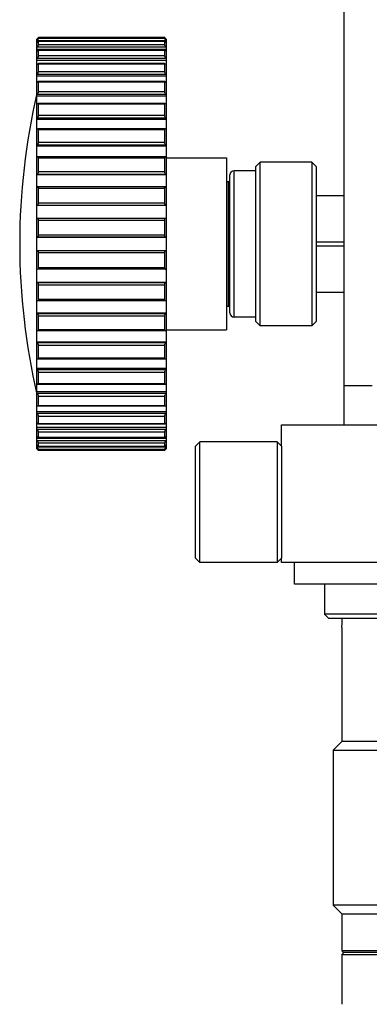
# Model space of a CAD drawing. Header units: millimetres. Extents: x 72 to 394, y 60 to 262.
# Tile 13 of 36: x 121.44 to 129.55, y 197.31 to 220.17. Entities that reach past the tile are written whole.
import ezdxf

# ---------------------------------------------------------------- set-up
doc = ezdxf.new("R2010")
doc.units = ezdxf.units.MM
doc.header["$LTSCALE"] = 23.1
for name, color, linetype in [('1', 7, 'CONTINUOUS'), ('17', 7, 'CONTINUOUS'), ('2', 7, 'CONTINUOUS'), ('4', 7, 'CONTINUOUS')]:
    doc.layers.add(name, color=color, linetype=linetype)

msp = doc.modelspace()

# ---------------------------------------------------------------- linework, layer by layer
at = {"layer": '1', "color": 7}
for p, q in [((125.518, 210.267), (125.618, 210.367)), ((125.518, 207.667), (125.518, 210.267)), ((125.618, 207.567), (125.618, 210.367)), ((127.418, 210.367), (125.618, 210.367)), ((127.418, 210.367), (127.418, 207.567)), ((127.518, 210.267), (127.418, 210.367)), ((127.518, 210.267), (127.518, 207.667)), ((125.518, 207.667), (125.618, 207.567)), ((127.518, 207.667), (127.418, 207.567)), ((127.418, 207.567), (125.618, 207.567))]:
    msp.add_line(p, q, dxfattribs=at)
at = {"layer": '17', "color": 7}
for p, q in [((128.518, 207.067), (128.518, 206.367)), ((128.618, 206.267), (128.518, 206.367)), ((138.518, 206.367), (128.518, 206.367)), ((138.418, 206.267), (128.618, 206.267)), ((128.918, 206.057), (128.918, 203.407)), ((128.918, 203.407), (128.718, 203.207)), ((138.118, 203.407), (128.918, 203.407)), ((128.718, 203.207), (128.718, 199.607)), ((128.718, 203.207), (138.318, 203.207)), ((128.918, 199.407), (128.718, 199.607)), ((138.318, 199.607), (128.718, 199.607)), ((128.918, 199.407), (128.918, 198.547)), ((128.918, 199.407), (138.118, 199.407)), ((128.958, 198.507), (128.918, 198.547)), ((138.118, 198.547), (128.918, 198.547)), ((128.958, 198.507), (128.918, 198.467)), ((138.078, 198.507), (128.958, 198.507)), ((128.918, 198.467), (128.918, 197.307)), ((128.918, 198.467), (138.118, 198.467))]:
    msp.add_line(p, q, dxfattribs=at)
msp.add_open_spline([(128.918, 206.057), (128.918, 206.057), (128.918, 206.059), (128.918, 206.061), (128.918, 206.066), (128.919, 206.073), (128.919, 206.081), (128.92, 206.096), (128.921, 206.118), (128.922, 206.149), (128.923, 206.185), (128.924, 206.225), (128.924, 206.253), (128.924, 206.267)], degree=3, knots=[0, 0, 0, 0, 0.004626, 0.018468, 0.041417, 0.07329, 0.113838, 0.162741, 0.28402, 0.433353, 0.606116, 0.796966, 1, 1, 1, 1], dxfattribs=at)
at = {"layer": '2', "color": 7}
for p, q in [((128.968, 210.767), (128.968, 226.067)), ((128.968, 211.678), (129.618, 211.678)), ((127.518, 210.267), (127.518, 210.767)), ((127.518, 210.767), (139.518, 210.767)), ((127.518, 207.567), (127.518, 207.667)), ((139.518, 207.567), (127.518, 207.567)), ((127.818, 207.067), (127.818, 207.567)), ((139.218, 207.067), (127.818, 207.067))]:
    msp.add_line(p, q, dxfattribs=at)
at = {"layer": '4', "color": 7}
for p, q in [((121.878, 219.735), (121.878, 219.763)), ((124.798, 219.763), (121.878, 219.763)), ((124.798, 219.763), (124.798, 219.735)), ((121.838, 210.21), (121.838, 219.724)), ((124.798, 219.673), (121.878, 219.673)), ((121.878, 219.59), (121.878, 219.672)), ((124.798, 219.672), (124.798, 219.59)), ((124.838, 219.724), (124.838, 210.21)), ((124.838, 219.483), (121.838, 219.483)), ((124.8, 219.469), (121.875, 219.469)), ((121.878, 219.331), (121.878, 219.466)), ((124.798, 219.466), (124.798, 219.331)), ((124.838, 219.223), (121.838, 219.223)), ((124.803, 219.154), (121.873, 219.154)), ((121.878, 218.964), (121.878, 219.149)), ((124.798, 219.149), (124.798, 218.964)), ((124.838, 218.859), (121.838, 218.859)), ((124.806, 218.738), (121.869, 218.738)), ((121.878, 218.5), (121.878, 218.729)), ((124.798, 218.729), (124.798, 218.5)), ((124.838, 218.399), (121.838, 218.399)), ((124.811, 218.229), (121.865, 218.229)), ((121.878, 217.948), (121.878, 218.216)), ((124.798, 218.216), (124.798, 217.948)), ((124.838, 217.855), (121.838, 217.855)), ((124.816, 217.642), (121.86, 217.642)), ((121.878, 217.323), (121.878, 217.624)), ((124.798, 217.624), (124.798, 217.323)), ((124.838, 217.239), (121.838, 217.239)), ((124.821, 216.989), (121.855, 216.989)), ((121.878, 216.639), (121.878, 216.966)), ((124.798, 216.966), (124.798, 216.639)), ((124.838, 216.967), (126.238, 216.967)), ((126.238, 216.967), (126.238, 212.967)), ((127.018, 216.867), (126.918, 216.767)), ((127.018, 213.067), (127.018, 216.867)), ((128.218, 216.867), (127.018, 216.867)), ((128.218, 216.867), (128.218, 213.067)), ((128.218, 216.867), (128.318, 216.767)), ((124.838, 216.567), (121.838, 216.567)), ((126.318, 213.367), (126.318, 216.567)), ((126.918, 216.667), (126.418, 216.667)), ((126.918, 213.167), (126.918, 216.767)), ((128.318, 216.767), (128.318, 213.167)), ((126.238, 216.417), (126.318, 216.417)), ((126.278, 216.417), (126.278, 213.517)), ((124.827, 216.288), (121.849, 216.288)), ((121.878, 215.915), (121.878, 216.258)), ((124.798, 216.258), (124.798, 215.915)), ((128.968, 216.086), (128.318, 216.086)), ((124.838, 215.856), (121.838, 215.856)), ((124.833, 215.555), (121.843, 215.555)), ((121.878, 215.167), (121.878, 215.519)), ((124.798, 215.519), (124.798, 215.167)), ((124.838, 215.124), (121.838, 215.124)), ((128.318, 215.017), (128.968, 215.017)), ((121.838, 214.81), (124.838, 214.81)), ((121.878, 214.414), (121.878, 214.767)), ((124.798, 214.767), (124.798, 214.414)), ((128.968, 214.917), (128.318, 214.917)), ((124.833, 214.379), (121.843, 214.379)), ((121.838, 214.077), (124.838, 214.077)), ((121.878, 213.675), (121.878, 214.019)), ((124.798, 214.019), (124.798, 213.675)), ((128.318, 213.848), (128.968, 213.848)), ((124.827, 213.646), (121.849, 213.646)), ((121.838, 213.366), (124.838, 213.366)), ((126.238, 213.517), (126.318, 213.517)), ((121.878, 212.968), (121.878, 213.294)), ((124.798, 213.294), (124.798, 212.968)), ((126.918, 213.267), (126.418, 213.267)), ((127.018, 213.067), (126.918, 213.167)), ((128.218, 213.067), (128.318, 213.167)), ((124.821, 212.945), (121.855, 212.945)), ((124.838, 212.967), (126.238, 212.967)), ((128.218, 213.067), (127.018, 213.067)), ((121.838, 212.695), (124.838, 212.695)), ((121.878, 212.31), (121.878, 212.611)), ((124.798, 212.611), (124.798, 212.31)), ((124.816, 212.292), (121.86, 212.292)), ((121.838, 212.079), (124.838, 212.079)), ((121.878, 211.717), (121.878, 211.986)), ((124.798, 211.986), (124.798, 211.717)), ((121.838, 211.535), (124.838, 211.535)), ((124.811, 211.704), (121.865, 211.704)), ((121.878, 211.205), (121.878, 211.434)), ((124.798, 211.434), (124.798, 211.205)), ((121.838, 211.075), (124.838, 211.075)), ((124.806, 211.196), (121.869, 211.196)), ((121.878, 210.785), (121.878, 210.969)), ((124.798, 210.969), (124.798, 210.785)), ((121.838, 210.71), (124.838, 210.71)), ((124.803, 210.78), (121.873, 210.78)), ((121.878, 210.468), (121.878, 210.603)), ((124.798, 210.603), (124.798, 210.468)), ((121.838, 210.451), (124.838, 210.451)), ((124.8, 210.465), (121.875, 210.465)), ((121.878, 210.261), (121.878, 210.344)), ((124.798, 210.261), (121.878, 210.261)), ((121.878, 210.171), (121.878, 210.199)), ((121.878, 210.171), (121.878, 210.171)), ((124.798, 210.171), (121.878, 210.171)), ((124.798, 210.344), (124.798, 210.261)), ((124.798, 210.199), (124.798, 210.171)), ((124.798, 210.171), (124.798, 210.171))]:
    msp.add_line(p, q, dxfattribs=at)
at = {"layer": '4', "color": 4}
for p, q in [((121.838, 219.69), (124.838, 219.69)), ((121.838, 219.54), (124.838, 219.54)), ((124.798, 219.735), (121.878, 219.735)), ((121.878, 219.672), (124.798, 219.672)), ((124.798, 219.59), (121.878, 219.59)), ((121.878, 219.466), (124.798, 219.466)), ((124.798, 219.331), (121.878, 219.331)), ((121.838, 219.278), (124.838, 219.278)), ((121.878, 219.149), (124.798, 219.149)), ((121.838, 218.909), (124.838, 218.909)), ((124.798, 218.964), (121.878, 218.964)), ((121.878, 218.729), (124.798, 218.729)), ((121.838, 218.443), (124.838, 218.443)), ((124.798, 218.5), (121.878, 218.5)), ((121.878, 218.216), (124.798, 218.216)), ((124.798, 217.948), (121.878, 217.948)), ((121.838, 217.891), (124.838, 217.891)), ((121.878, 217.624), (124.798, 217.624)), ((121.838, 217.268), (124.838, 217.268)), ((124.798, 217.323), (121.878, 217.323)), ((121.878, 216.966), (124.798, 216.966)), ((121.838, 216.588), (124.838, 216.588)), ((124.798, 216.639), (121.878, 216.639)), ((126.418, 213.267), (126.418, 216.667)), ((121.878, 216.258), (124.798, 216.258)), ((121.838, 215.868), (124.838, 215.868)), ((124.798, 215.915), (121.878, 215.915)), ((121.878, 215.519), (124.798, 215.519)), ((121.838, 215.126), (124.838, 215.126)), ((124.798, 215.167), (121.878, 215.167)), ((124.838, 214.808), (121.838, 214.808)), ((121.878, 214.767), (124.798, 214.767)), ((124.798, 214.414), (121.878, 214.414)), ((124.838, 214.066), (121.838, 214.066)), ((121.878, 214.019), (124.798, 214.019)), ((124.798, 213.675), (121.878, 213.675)), ((124.838, 213.346), (121.838, 213.346)), ((121.878, 213.294), (124.798, 213.294)), ((124.798, 212.968), (121.878, 212.968)), ((124.838, 212.666), (121.838, 212.666)), ((121.878, 212.611), (124.798, 212.611)), ((124.798, 212.31), (121.878, 212.31)), ((124.838, 212.042), (121.838, 212.042)), ((121.878, 211.986), (124.798, 211.986)), ((124.798, 211.717), (121.878, 211.717)), ((124.838, 211.491), (121.838, 211.491)), ((121.878, 211.434), (124.798, 211.434)), ((124.798, 211.205), (121.878, 211.205)), ((124.838, 211.025), (121.838, 211.025)), ((121.878, 210.969), (124.798, 210.969)), ((124.838, 210.656), (121.838, 210.656)), ((124.798, 210.785), (121.878, 210.785)), ((121.878, 210.603), (124.798, 210.603)), ((124.838, 210.393), (121.838, 210.393)), ((124.798, 210.468), (121.878, 210.468)), ((124.838, 210.243), (121.838, 210.243)), ((121.878, 210.344), (124.798, 210.344)), ((124.798, 210.261), (121.878, 210.261)), ((121.878, 210.199), (124.798, 210.199))]:
    msp.add_line(p, q, dxfattribs=at)
at = {"layer": '4', "color": 7}
for centre, radius, start, end in [((121.209, 220.323), 0.892, 314.7803, 314.9088), ((121.571, 219.817), 0.384, 313.856, 314.1499), ((121.681, 219.45), 0.233, 312.1663, 312.6387), ((121.737, 219.03), 0.158, 309.6319, 310.3034), ((136.95, 214.967), 15.512, 166.9604, 193.0396), ((121.771, 218.534), 0.113, 306.1426, 307.0401), ((121.794, 217.962), 0.0833, 301.5712, 302.723), ((121.81, 217.325), 0.0637, 295.8052, 297.2317), ((121.821, 216.636), 0.0509, 288.8104, 290.5066), ((126.418, 216.567), 0.1, 90, 180), ((121.843, 215.514), 0.0404, 90.0301, 97.054), ((124.833, 215.514), 0.0404, 82.9434, 89.9724), ((121.836, 215.166), 0.0402, 271.9097, 273.9359), ((124.839, 214.768), 0.0402, 91.9097, 93.9359), ((121.843, 214.419), 0.0404, 262.9468, 269.9729), ((124.833, 214.419), 0.0404, 270.0301, 277.0531), ((124.854, 213.298), 0.0509, 108.8104, 110.5066), ((126.418, 213.367), 0.1, 180, 270), ((124.866, 212.608), 0.0637, 115.8052, 117.2317), ((124.882, 211.971), 0.0833, 121.5712, 122.723), ((124.905, 211.4), 0.113, 126.1426, 127.0401), ((124.939, 210.903), 0.158, 129.6319, 130.3034), ((124.994, 210.483), 0.233, 132.1663, 132.6387), ((125.104, 210.116), 0.384, 133.856, 134.1499), ((125.466, 209.61), 0.892, 134.7803, 134.9088)]:
    msp.add_arc(centre, radius, start, end, dxfattribs=at)
for points, knots in [([(121.878, 219.763), (121.878, 219.763), (121.877, 219.762), (121.876, 219.762), (121.875, 219.76), (121.873, 219.759), (121.871, 219.757), (121.868, 219.753), (121.863, 219.749), (121.857, 219.743), (121.849, 219.735), (121.842, 219.728), (121.838, 219.724)], [0, 0, 0, 0, 0.009817, 0.032364, 0.066648, 0.111025, 0.163818, 0.223501, 0.358559, 0.508309, 0.667451, 1, 1, 1, 1]), ([(124.838, 219.724), (124.834, 219.728), (124.827, 219.735), (124.819, 219.743), (124.813, 219.749), (124.808, 219.753), (124.805, 219.757), (124.803, 219.759), (124.801, 219.76), (124.799, 219.762), (124.799, 219.762), (124.798, 219.763), (124.798, 219.763)], [0, 0, 0, 0, 0.332551, 0.491695, 0.641446, 0.776504, 0.836188, 0.888981, 0.933357, 0.967641, 0.990188, 1, 1, 1, 1]), ([(121.838, 219.641), (121.842, 219.645), (121.848, 219.65), (121.855, 219.657), (121.861, 219.662), (121.866, 219.666), (121.871, 219.67), (121.874, 219.672), (121.876, 219.673), (121.877, 219.673)], [0, 0, 0, 0, 0.324947, 0.478598, 0.622701, 0.753315, 0.864905, 0.949917, 1, 1, 1, 1]), ([(121.839, 219.692), (121.844, 219.696), (121.85, 219.703), (121.858, 219.711), (121.864, 219.718), (121.869, 219.723), (121.873, 219.728), (121.875, 219.731), (121.877, 219.733), (121.877, 219.734), (121.878, 219.735), (121.878, 219.735)], [0, 0, 0, 0, 0.319824, 0.475428, 0.62372, 0.759525, 0.875016, 0.921774, 0.959073, 0.985413, 1, 1, 1, 1]), ([(121.839, 219.542), (121.844, 219.546), (121.852, 219.555), (121.862, 219.566), (121.869, 219.575), (121.874, 219.581), (121.877, 219.586), (121.878, 219.589), (121.878, 219.59)], [0, 0, 0, 0, 0.29872, 0.591478, 0.726948, 0.846843, 0.941312, 1, 1, 1, 1]), ([(121.877, 219.673), (121.877, 219.673), (121.878, 219.673), (121.878, 219.673), (121.878, 219.672)], [0, 0, 0, 0, 0.496442, 1, 1, 1, 1]), ([(124.798, 219.735), (124.798, 219.735), (124.798, 219.734), (124.799, 219.733), (124.8, 219.731), (124.803, 219.728), (124.807, 219.723), (124.812, 219.717), (124.818, 219.711), (124.827, 219.702), (124.833, 219.695), (124.838, 219.69)], [0, 0, 0, 0, 0.014633, 0.04124, 0.078943, 0.126155, 0.242445, 0.37869, 0.527001, 0.68221, 1, 1, 1, 1]), ([(124.798, 219.672), (124.798, 219.673), (124.798, 219.673), (124.798, 219.673), (124.799, 219.673)], [0, 0, 0, 0, 0.503558, 1, 1, 1, 1]), ([(124.798, 219.59), (124.798, 219.589), (124.799, 219.585), (124.802, 219.58), (124.807, 219.574), (124.814, 219.565), (124.825, 219.554), (124.833, 219.545), (124.838, 219.54)], [0, 0, 0, 0, 0.058912, 0.15415, 0.274781, 0.410671, 0.703134, 1, 1, 1, 1]), ([(124.799, 219.673), (124.799, 219.673), (124.802, 219.672), (124.805, 219.67), (124.81, 219.666), (124.815, 219.662), (124.82, 219.657), (124.828, 219.65), (124.834, 219.645), (124.838, 219.641)], [0, 0, 0, 0, 0.050083, 0.135095, 0.246686, 0.377299, 0.521402, 0.675053, 1, 1, 1, 1]), ([(121.838, 219.442), (121.841, 219.446), (121.848, 219.452), (121.858, 219.46), (121.866, 219.465), (121.872, 219.468), (121.874, 219.469), (121.875, 219.469)], [0, 0, 0, 0, 0.315602, 0.602623, 0.841174, 0.932839, 1, 1, 1, 1]), ([(121.839, 219.279), (121.844, 219.283), (121.852, 219.292), (121.862, 219.303), (121.869, 219.313), (121.874, 219.32), (121.877, 219.325), (121.878, 219.329), (121.878, 219.331)], [0, 0, 0, 0, 0.279859, 0.562363, 0.697408, 0.82124, 0.925232, 1, 1, 1, 1]), ([(121.875, 219.469), (121.876, 219.469), (121.878, 219.468), (121.878, 219.467), (121.878, 219.466)], [0, 0, 0, 0, 0.492532, 1, 1, 1, 1]), ([(124.798, 219.466), (124.798, 219.467), (124.798, 219.468), (124.8, 219.469), (124.8, 219.469)], [0, 0, 0, 0, 0.507468, 1, 1, 1, 1]), ([(124.798, 219.331), (124.798, 219.329), (124.799, 219.325), (124.802, 219.319), (124.807, 219.312), (124.814, 219.302), (124.824, 219.291), (124.833, 219.282), (124.838, 219.278)], [0, 0, 0, 0, 0.075003, 0.179719, 0.304233, 0.439667, 0.721892, 1, 1, 1, 1]), ([(124.8, 219.469), (124.801, 219.469), (124.804, 219.468), (124.809, 219.465), (124.817, 219.46), (124.828, 219.452), (124.834, 219.446), (124.838, 219.442)], [0, 0, 0, 0, 0.067161, 0.158826, 0.397378, 0.684398, 1, 1, 1, 1]), ([(121.838, 219.134), (121.841, 219.136), (121.847, 219.141), (121.856, 219.148), (121.865, 219.152), (121.87, 219.154), (121.873, 219.154)], [0, 0, 0, 0, 0.30548, 0.583157, 0.820452, 1, 1, 1, 1]), ([(121.873, 219.154), (121.874, 219.154), (121.877, 219.153), (121.878, 219.15), (121.878, 219.149)], [0, 0, 0, 0, 0.487009, 1, 1, 1, 1]), ([(124.798, 219.149), (124.798, 219.15), (124.799, 219.153), (124.802, 219.154), (124.803, 219.154)], [0, 0, 0, 0, 0.51299, 1, 1, 1, 1]), ([(124.803, 219.154), (124.805, 219.154), (124.811, 219.152), (124.819, 219.148), (124.829, 219.141), (124.835, 219.136), (124.838, 219.134)], [0, 0, 0, 0, 0.179548, 0.416843, 0.69452, 1, 1, 1, 1]), ([(121.839, 218.91), (121.844, 218.914), (121.853, 218.922), (121.864, 218.936), (121.873, 218.948), (121.877, 218.958), (121.878, 218.962), (121.878, 218.964)], [0, 0, 0, 0, 0.26336, 0.53664, 0.798344, 0.910921, 1, 1, 1, 1]), ([(124.798, 218.964), (124.798, 218.962), (124.799, 218.958), (124.803, 218.948), (124.812, 218.935), (124.824, 218.921), (124.833, 218.913), (124.838, 218.909)], [0, 0, 0, 0, 0.089387, 0.202675, 0.46536, 0.738334, 1, 1, 1, 1]), ([(121.838, 218.722), (121.843, 218.726), (121.851, 218.732), (121.862, 218.737), (121.867, 218.738), (121.869, 218.738)], [0, 0, 0, 0, 0.563645, 0.801559, 1, 1, 1, 1]), ([(121.869, 218.738), (121.871, 218.738), (121.875, 218.737), (121.878, 218.733), (121.878, 218.73), (121.878, 218.729)], [0, 0, 0, 0, 0.475013, 0.71246, 1, 1, 1, 1]), ([(124.798, 218.729), (124.798, 218.73), (124.798, 218.733), (124.801, 218.737), (124.804, 218.738), (124.806, 218.738)], [0, 0, 0, 0, 0.28754, 0.524986, 1, 1, 1, 1]), ([(124.806, 218.738), (124.809, 218.738), (124.814, 218.737), (124.825, 218.732), (124.833, 218.726), (124.838, 218.722)], [0, 0, 0, 0, 0.198442, 0.436356, 1, 1, 1, 1]), ([(121.839, 218.444), (121.849, 218.451), (121.861, 218.464), (121.873, 218.482), (121.877, 218.492), (121.878, 218.497), (121.878, 218.5)], [0, 0, 0, 0, 0.513158, 0.777559, 0.897942, 1, 1, 1, 1]), ([(124.798, 218.5), (124.798, 218.497), (124.799, 218.492), (124.803, 218.481), (124.815, 218.463), (124.828, 218.45), (124.838, 218.443)], [0, 0, 0, 0, 0.102477, 0.223581, 0.488876, 1, 1, 1, 1]), ([(121.838, 218.219), (121.842, 218.222), (121.851, 218.226), (121.861, 218.229), (121.865, 218.229)], [0, 0, 0, 0, 0.546851, 1, 1, 1, 1]), ([(121.865, 218.229), (121.868, 218.229), (121.874, 218.228), (121.877, 218.222), (121.878, 218.218), (121.878, 218.216)], [0, 0, 0, 0, 0.46796, 0.709025, 1, 1, 1, 1]), ([(124.798, 218.216), (124.798, 218.218), (124.798, 218.222), (124.802, 218.228), (124.807, 218.229), (124.811, 218.229)], [0, 0, 0, 0, 0.290975, 0.53204, 1, 1, 1, 1]), ([(124.811, 218.229), (124.815, 218.229), (124.825, 218.226), (124.834, 218.222), (124.838, 218.219)], [0, 0, 0, 0, 0.453149, 1, 1, 1, 1]), ([(121.839, 217.892), (121.849, 217.899), (121.862, 217.911), (121.874, 217.931), (121.878, 217.942), (121.878, 217.948)], [0, 0, 0, 0, 0.493271, 0.759843, 1, 1, 1, 1]), ([(124.798, 217.948), (124.798, 217.942), (124.802, 217.93), (124.814, 217.91), (124.828, 217.898), (124.838, 217.891)], [0, 0, 0, 0, 0.241386, 0.50875, 1, 1, 1, 1]), ([(121.838, 217.635), (121.84, 217.636), (121.847, 217.639), (121.854, 217.642), (121.86, 217.642)], [0, 0, 0, 0, 0.27378, 1, 1, 1, 1]), ([(121.86, 217.642), (121.862, 217.642), (121.867, 217.641), (121.874, 217.637), (121.877, 217.631), (121.878, 217.626), (121.878, 217.624)], [0, 0, 0, 0, 0.25056, 0.499968, 0.749424, 1, 1, 1, 1]), ([(124.798, 217.624), (124.798, 217.626), (124.799, 217.632), (124.803, 217.638), (124.809, 217.641), (124.813, 217.642), (124.816, 217.642)], [0, 0, 0, 0, 0.291746, 0.53476, 0.762241, 1, 1, 1, 1]), ([(124.816, 217.642), (124.817, 217.642), (124.825, 217.641), (124.833, 217.638), (124.838, 217.635)], [0, 0, 0, 0, 0.228054, 1, 1, 1, 1]), ([(121.839, 217.269), (121.849, 217.274), (121.862, 217.285), (121.875, 217.305), (121.878, 217.317), (121.878, 217.323)], [0, 0, 0, 0, 0.475412, 0.742999, 1, 1, 1, 1]), ([(124.798, 217.323), (124.798, 217.317), (124.801, 217.304), (124.814, 217.284), (124.828, 217.273), (124.838, 217.268)], [0, 0, 0, 0, 0.25832, 0.526545, 1, 1, 1, 1]), ([(121.838, 216.985), (121.839, 216.986), (121.845, 216.988), (121.85, 216.989), (121.855, 216.989)], [0, 0, 0, 0, 0.26376, 1, 1, 1, 1]), ([(121.855, 216.989), (121.857, 216.989), (121.863, 216.988), (121.871, 216.984), (121.877, 216.976), (121.878, 216.969), (121.878, 216.966)], [0, 0, 0, 0, 0.231333, 0.458971, 0.705965, 1, 1, 1, 1]), ([(124.798, 216.966), (124.798, 216.969), (124.799, 216.976), (124.805, 216.984), (124.813, 216.988), (124.818, 216.989), (124.821, 216.989)], [0, 0, 0, 0, 0.294035, 0.541028, 0.768667, 1, 1, 1, 1]), ([(124.821, 216.989), (124.822, 216.989), (124.828, 216.989), (124.834, 216.987), (124.838, 216.985)], [0, 0, 0, 0, 0.238081, 1, 1, 1, 1]), ([(121.839, 216.588), (121.849, 216.592), (121.867, 216.606), (121.878, 216.627), (121.878, 216.639)], [0, 0, 0, 0, 0.464252, 1, 1, 1, 1]), ([(124.798, 216.639), (124.798, 216.627), (124.809, 216.605), (124.828, 216.591), (124.838, 216.588)], [0, 0, 0, 0, 0.537368, 1, 1, 1, 1]), ([(121.838, 216.286), (121.839, 216.286), (121.842, 216.287), (121.846, 216.288), (121.849, 216.288)], [0, 0, 0, 0, 0.25593, 1, 1, 1, 1]), ([(121.849, 216.288), (121.852, 216.288), (121.859, 216.287), (121.869, 216.281), (121.876, 216.271), (121.878, 216.263), (121.878, 216.258)], [0, 0, 0, 0, 0.225637, 0.45373, 0.704798, 1, 1, 1, 1]), ([(124.798, 216.258), (124.798, 216.263), (124.799, 216.271), (124.807, 216.281), (124.816, 216.287), (124.823, 216.288), (124.827, 216.288)], [0, 0, 0, 0, 0.295201, 0.54627, 0.774364, 1, 1, 1, 1]), ([(124.827, 216.288), (124.828, 216.288), (124.832, 216.287), (124.835, 216.287), (124.838, 216.286)], [0, 0, 0, 0, 0.245089, 1, 1, 1, 1]), ([(121.838, 215.868), (121.847, 215.87), (121.868, 215.881), (121.878, 215.903), (121.878, 215.915)], [0, 0, 0, 0, 0.452881, 1, 1, 1, 1]), ([(124.798, 215.915), (124.798, 215.903), (124.808, 215.881), (124.828, 215.87), (124.838, 215.868)], [0, 0, 0, 0, 0.547119, 1, 1, 1, 1]), ([(121.878, 215.519), (121.878, 215.525), (121.876, 215.535), (121.867, 215.547), (121.855, 215.553), (121.847, 215.555), (121.843, 215.555)], [0, 0, 0, 0, 0.29501, 0.550317, 0.779401, 1, 1, 1, 1]), ([(124.798, 215.519), (124.798, 215.525), (124.8, 215.535), (124.809, 215.547), (124.821, 215.553), (124.829, 215.555), (124.833, 215.555)], [0, 0, 0, 0, 0.294994, 0.550301, 0.779381, 1, 1, 1, 1]), ([(121.839, 215.126), (121.844, 215.126), (121.853, 215.128), (121.865, 215.136), (121.875, 215.15), (121.878, 215.161), (121.878, 215.167)], [0, 0, 0, 0, 0.216124, 0.447827, 0.70822, 1, 1, 1, 1]), ([(124.798, 215.167), (124.798, 215.161), (124.801, 215.149), (124.811, 215.136), (124.824, 215.128), (124.833, 215.126), (124.838, 215.126)], [0, 0, 0, 0, 0.292535, 0.5526, 0.783811, 1, 1, 1, 1]), ([(121.878, 214.767), (121.878, 214.773), (121.875, 214.785), (121.865, 214.798), (121.852, 214.806), (121.842, 214.808), (121.838, 214.808)], [0, 0, 0, 0, 0.292535, 0.5526, 0.783811, 1, 1, 1, 1]), ([(124.837, 214.808), (124.832, 214.808), (124.823, 214.806), (124.81, 214.798), (124.801, 214.784), (124.798, 214.773), (124.798, 214.767)], [0, 0, 0, 0, 0.216124, 0.447827, 0.70822, 1, 1, 1, 1]), ([(121.878, 214.414), (121.878, 214.409), (121.876, 214.399), (121.867, 214.387), (121.855, 214.38), (121.847, 214.379), (121.843, 214.379)], [0, 0, 0, 0, 0.295008, 0.550322, 0.779413, 1, 1, 1, 1]), ([(124.798, 214.414), (124.798, 214.409), (124.8, 214.399), (124.809, 214.387), (124.821, 214.38), (124.829, 214.379), (124.833, 214.379)], [0, 0, 0, 0, 0.295013, 0.550323, 0.77941, 1, 1, 1, 1]), ([(121.878, 214.019), (121.878, 214.031), (121.868, 214.053), (121.847, 214.064), (121.838, 214.066)], [0, 0, 0, 0, 0.547119, 1, 1, 1, 1]), ([(124.838, 214.066), (124.828, 214.064), (124.808, 214.053), (124.798, 214.031), (124.798, 214.019)], [0, 0, 0, 0, 0.452881, 1, 1, 1, 1]), ([(121.849, 213.646), (121.848, 213.646), (121.844, 213.646), (121.84, 213.647), (121.838, 213.648)], [0, 0, 0, 0, 0.245089, 1, 1, 1, 1]), ([(121.878, 213.675), (121.878, 213.671), (121.876, 213.662), (121.869, 213.652), (121.859, 213.647), (121.852, 213.646), (121.849, 213.646)], [0, 0, 0, 0, 0.295201, 0.54627, 0.774364, 1, 1, 1, 1]), ([(124.827, 213.646), (124.823, 213.646), (124.816, 213.647), (124.807, 213.652), (124.799, 213.662), (124.798, 213.671), (124.798, 213.675)], [0, 0, 0, 0, 0.225637, 0.45373, 0.704798, 1, 1, 1, 1]), ([(124.838, 213.648), (124.837, 213.647), (124.833, 213.647), (124.83, 213.646), (124.827, 213.646)], [0, 0, 0, 0, 0.25593, 1, 1, 1, 1]), ([(121.878, 213.294), (121.878, 213.307), (121.867, 213.329), (121.848, 213.343), (121.838, 213.346)], [0, 0, 0, 0, 0.537368, 1, 1, 1, 1]), ([(124.837, 213.345), (124.827, 213.342), (124.808, 213.328), (124.798, 213.306), (124.798, 213.294)], [0, 0, 0, 0, 0.464252, 1, 1, 1, 1]), ([(121.855, 212.945), (121.853, 212.945), (121.847, 212.945), (121.842, 212.947), (121.838, 212.949)], [0, 0, 0, 0, 0.238081, 1, 1, 1, 1]), ([(121.878, 212.968), (121.878, 212.964), (121.877, 212.958), (121.871, 212.95), (121.863, 212.945), (121.857, 212.945), (121.855, 212.945)], [0, 0, 0, 0, 0.294035, 0.541029, 0.768667, 1, 1, 1, 1]), ([(124.821, 212.945), (124.818, 212.945), (124.813, 212.945), (124.805, 212.95), (124.799, 212.958), (124.798, 212.964), (124.798, 212.968)], [0, 0, 0, 0, 0.231333, 0.458971, 0.705965, 1, 1, 1, 1]), ([(124.838, 212.949), (124.837, 212.948), (124.831, 212.946), (124.825, 212.945), (124.821, 212.945)], [0, 0, 0, 0, 0.26376, 1, 1, 1, 1]), ([(121.878, 212.611), (121.878, 212.617), (121.874, 212.63), (121.862, 212.649), (121.848, 212.661), (121.838, 212.666)], [0, 0, 0, 0, 0.25832, 0.526545, 1, 1, 1, 1]), ([(124.837, 212.665), (124.827, 212.66), (124.813, 212.649), (124.801, 212.629), (124.798, 212.617), (124.798, 212.611)], [0, 0, 0, 0, 0.475412, 0.742999, 1, 1, 1, 1]), ([(121.86, 212.292), (121.858, 212.292), (121.85, 212.293), (121.843, 212.296), (121.838, 212.299)], [0, 0, 0, 0, 0.228054, 1, 1, 1, 1]), ([(121.878, 212.31), (121.878, 212.307), (121.877, 212.302), (121.873, 212.296), (121.867, 212.293), (121.862, 212.292), (121.86, 212.292)], [0, 0, 0, 0, 0.291746, 0.53476, 0.762241, 1, 1, 1, 1]), ([(124.816, 212.292), (124.813, 212.292), (124.808, 212.293), (124.802, 212.296), (124.798, 212.303), (124.798, 212.308), (124.798, 212.31)], [0, 0, 0, 0, 0.25056, 0.499968, 0.749424, 1, 1, 1, 1]), ([(124.838, 212.299), (124.836, 212.298), (124.829, 212.294), (124.821, 212.292), (124.816, 212.292)], [0, 0, 0, 0, 0.27378, 1, 1, 1, 1]), ([(121.878, 211.986), (121.878, 211.992), (121.874, 212.004), (121.861, 212.024), (121.848, 212.036), (121.838, 212.042)], [0, 0, 0, 0, 0.241386, 0.50875, 1, 1, 1, 1]), ([(124.837, 212.041), (124.827, 212.035), (124.814, 212.023), (124.801, 212.003), (124.798, 211.991), (124.798, 211.986)], [0, 0, 0, 0, 0.493271, 0.759843, 1, 1, 1, 1]), ([(121.865, 211.704), (121.861, 211.704), (121.851, 211.707), (121.842, 211.712), (121.838, 211.715)], [0, 0, 0, 0, 0.453149, 1, 1, 1, 1]), ([(121.878, 211.717), (121.878, 211.715), (121.877, 211.712), (121.874, 211.706), (121.868, 211.704), (121.865, 211.704)], [0, 0, 0, 0, 0.290975, 0.53204, 1, 1, 1, 1]), ([(124.811, 211.704), (124.807, 211.704), (124.802, 211.706), (124.798, 211.712), (124.798, 211.715), (124.798, 211.717)], [0, 0, 0, 0, 0.46796, 0.709025, 1, 1, 1, 1]), ([(124.838, 211.715), (124.834, 211.712), (124.825, 211.707), (124.815, 211.704), (124.811, 211.704)], [0, 0, 0, 0, 0.546851, 1, 1, 1, 1]), ([(121.878, 211.434), (121.878, 211.436), (121.877, 211.442), (121.873, 211.453), (121.861, 211.471), (121.847, 211.484), (121.838, 211.491)], [0, 0, 0, 0, 0.102477, 0.223581, 0.488876, 1, 1, 1, 1]), ([(124.837, 211.49), (124.827, 211.483), (124.814, 211.47), (124.803, 211.452), (124.799, 211.442), (124.798, 211.436), (124.798, 211.434)], [0, 0, 0, 0, 0.513158, 0.777559, 0.897942, 1, 1, 1, 1]), ([(121.869, 211.196), (121.867, 211.196), (121.862, 211.197), (121.851, 211.202), (121.843, 211.207), (121.838, 211.211)], [0, 0, 0, 0, 0.198442, 0.436356, 1, 1, 1, 1]), ([(121.878, 211.205), (121.878, 211.203), (121.878, 211.201), (121.875, 211.197), (121.871, 211.196), (121.869, 211.196)], [0, 0, 0, 0, 0.28754, 0.524986, 1, 1, 1, 1]), ([(124.806, 211.196), (124.804, 211.196), (124.801, 211.197), (124.798, 211.201), (124.798, 211.203), (124.798, 211.205)], [0, 0, 0, 0, 0.475014, 0.71246, 1, 1, 1, 1]), ([(124.838, 211.211), (124.833, 211.207), (124.825, 211.202), (124.814, 211.197), (124.809, 211.196), (124.806, 211.196)], [0, 0, 0, 0, 0.563645, 0.801559, 1, 1, 1, 1]), ([(121.878, 210.969), (121.878, 210.971), (121.877, 210.976), (121.872, 210.986), (121.864, 210.999), (121.852, 211.013), (121.842, 211.021), (121.838, 211.025)], [0, 0, 0, 0, 0.089387, 0.202675, 0.46536, 0.738334, 1, 1, 1, 1]), ([(124.837, 211.024), (124.832, 211.02), (124.823, 211.012), (124.811, 210.998), (124.803, 210.985), (124.799, 210.976), (124.798, 210.971), (124.798, 210.969)], [0, 0, 0, 0, 0.26336, 0.53664, 0.798344, 0.910921, 1, 1, 1, 1]), ([(121.873, 210.78), (121.87, 210.78), (121.865, 210.781), (121.856, 210.786), (121.847, 210.792), (121.841, 210.797), (121.838, 210.8)], [0, 0, 0, 0, 0.179548, 0.416843, 0.69452, 1, 1, 1, 1]), ([(121.878, 210.603), (121.878, 210.605), (121.877, 210.608), (121.874, 210.615), (121.869, 210.621), (121.862, 210.631), (121.851, 210.643), (121.842, 210.652), (121.838, 210.656)], [0, 0, 0, 0, 0.075003, 0.179719, 0.304233, 0.439667, 0.721892, 1, 1, 1, 1]), ([(121.878, 210.785), (121.878, 210.783), (121.877, 210.78), (121.874, 210.78), (121.873, 210.78)], [0, 0, 0, 0, 0.51299, 1, 1, 1, 1]), ([(124.803, 210.78), (124.802, 210.78), (124.799, 210.78), (124.798, 210.783), (124.798, 210.785)], [0, 0, 0, 0, 0.487009, 1, 1, 1, 1]), ([(124.837, 210.655), (124.832, 210.651), (124.823, 210.642), (124.813, 210.63), (124.806, 210.621), (124.802, 210.614), (124.799, 210.608), (124.798, 210.604), (124.798, 210.603)], [0, 0, 0, 0, 0.279859, 0.562363, 0.697408, 0.82124, 0.925232, 1, 1, 1, 1]), ([(124.838, 210.8), (124.835, 210.797), (124.829, 210.792), (124.819, 210.786), (124.811, 210.781), (124.805, 210.78), (124.803, 210.78)], [0, 0, 0, 0, 0.30548, 0.583157, 0.820452, 1, 1, 1, 1]), ([(121.875, 210.465), (121.874, 210.465), (121.872, 210.466), (121.866, 210.468), (121.858, 210.474), (121.848, 210.482), (121.841, 210.488), (121.838, 210.492)], [0, 0, 0, 0, 0.067161, 0.158826, 0.397378, 0.684399, 1, 1, 1, 1]), ([(121.878, 210.344), (121.878, 210.345), (121.876, 210.348), (121.873, 210.353), (121.869, 210.359), (121.862, 210.369), (121.851, 210.38), (121.842, 210.389), (121.838, 210.393)], [0, 0, 0, 0, 0.058912, 0.15415, 0.274781, 0.410671, 0.703134, 1, 1, 1, 1]), ([(121.878, 210.468), (121.878, 210.467), (121.878, 210.465), (121.876, 210.465), (121.875, 210.465)], [0, 0, 0, 0, 0.507468, 1, 1, 1, 1]), ([(124.8, 210.465), (124.8, 210.465), (124.798, 210.465), (124.798, 210.467), (124.798, 210.468)], [0, 0, 0, 0, 0.492532, 1, 1, 1, 1]), ([(124.837, 210.392), (124.832, 210.388), (124.824, 210.379), (124.813, 210.368), (124.806, 210.359), (124.802, 210.353), (124.799, 210.348), (124.798, 210.345), (124.798, 210.344)], [0, 0, 0, 0, 0.29872, 0.591478, 0.726948, 0.846843, 0.941312, 1, 1, 1, 1]), ([(124.838, 210.492), (124.834, 210.488), (124.828, 210.482), (124.817, 210.474), (124.809, 210.468), (124.804, 210.466), (124.801, 210.465), (124.8, 210.465)], [0, 0, 0, 0, 0.315602, 0.602622, 0.841174, 0.932839, 1, 1, 1, 1]), ([(121.877, 210.261), (121.876, 210.261), (121.874, 210.262), (121.871, 210.264), (121.866, 210.267), (121.861, 210.272), (121.855, 210.276), (121.848, 210.284), (121.842, 210.289), (121.838, 210.293)], [0, 0, 0, 0, 0.050083, 0.135095, 0.246686, 0.377299, 0.521402, 0.675053, 1, 1, 1, 1]), ([(121.878, 210.199), (121.878, 210.199), (121.877, 210.2), (121.877, 210.201), (121.875, 210.203), (121.873, 210.206), (121.869, 210.211), (121.864, 210.217), (121.857, 210.223), (121.849, 210.232), (121.842, 210.239), (121.838, 210.243)], [0, 0, 0, 0, 0.014633, 0.04124, 0.078943, 0.126155, 0.242445, 0.37869, 0.527001, 0.68221, 1, 1, 1, 1]), ([(121.838, 210.21), (121.842, 210.205), (121.849, 210.199), (121.857, 210.19), (121.863, 210.185), (121.868, 210.18), (121.871, 210.177), (121.873, 210.175), (121.875, 210.173), (121.876, 210.172), (121.877, 210.171), (121.878, 210.171), (121.878, 210.171)], [0, 0, 0, 0, 0.332556, 0.491702, 0.641456, 0.776517, 0.836203, 0.888996, 0.933373, 0.967658, 0.990206, 1, 1, 1, 1]), ([(121.878, 210.261), (121.878, 210.261), (121.878, 210.261), (121.877, 210.261), (121.877, 210.261)], [0, 0, 0, 0, 0.503558, 1, 1, 1, 1]), ([(124.799, 210.261), (124.798, 210.261), (124.798, 210.261), (124.798, 210.261), (124.798, 210.261)], [0, 0, 0, 0, 0.496442, 1, 1, 1, 1]), ([(124.837, 210.242), (124.832, 210.238), (124.826, 210.231), (124.817, 210.222), (124.812, 210.216), (124.806, 210.21), (124.803, 210.206), (124.8, 210.203), (124.799, 210.201), (124.798, 210.2), (124.798, 210.199), (124.798, 210.199)], [0, 0, 0, 0, 0.319824, 0.475428, 0.62372, 0.759525, 0.875016, 0.921774, 0.959073, 0.985413, 1, 1, 1, 1]), ([(124.798, 210.171), (124.798, 210.171), (124.799, 210.171), (124.799, 210.172), (124.801, 210.173), (124.803, 210.175), (124.805, 210.177), (124.808, 210.18), (124.813, 210.185), (124.819, 210.19), (124.827, 210.199), (124.834, 210.205), (124.838, 210.21)], [0, 0, 0, 0, 0.0098, 0.032349, 0.066634, 0.111011, 0.163805, 0.22349, 0.35855, 0.508303, 0.667447, 1, 1, 1, 1]), ([(124.838, 210.293), (124.834, 210.289), (124.828, 210.284), (124.82, 210.276), (124.815, 210.272), (124.81, 210.267), (124.805, 210.264), (124.802, 210.262), (124.799, 210.261), (124.799, 210.261)], [0, 0, 0, 0, 0.324947, 0.478598, 0.622701, 0.753314, 0.864905, 0.949917, 1, 1, 1, 1])]:
    msp.add_open_spline(points, degree=3, knots=knots, dxfattribs=at)

doc.saveas('drawing.dxf')
